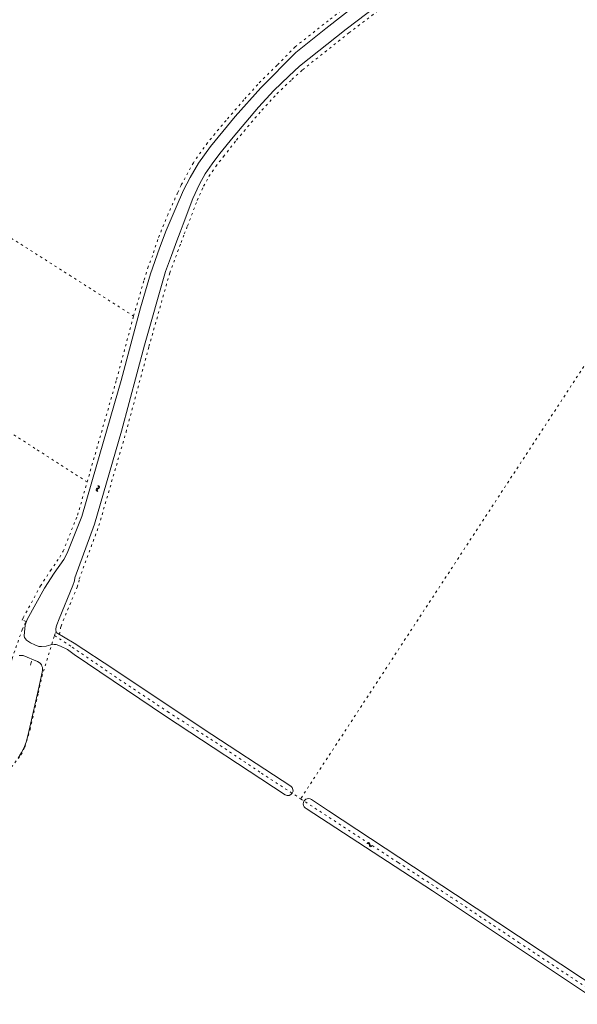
# Model space of a CAD drawing. Header units: metres. Extents: x 64961 to 73789, y 403835 to 410663.
# Tile 23 of 135: x 66620 to 66865, y 406427 to 406858. Entities that reach past the tile are written whole.
import ezdxf

# ---------------------------------------------------------------- set-up
doc = ezdxf.new("R2010")
doc.units = ezdxf.units.M
doc.linetypes.add('PERCEELGRENS', pattern=[2.5, 1, -1.5])
for name, color, linetype, lineweight in [('B-GEO-OG-GRENS_perceel-G', 253, 'PERCEELGRENS', 0), ('B-GEO-OG-KUNSTWERK-G', 253, 'Continuous', 0), ('B-GEO-OG-SLOOT_insteek-G', 253, 'Continuous', 0), ('B-GEO-OG-WATER-S', 253, 'Continuous', 0)]:
    doc.layers.add(name, color=color, linetype=linetype, lineweight=lineweight)

# ---------------------------------------------------------------- blocks, each defined once
blk = doc.blocks.new('S05')
at = {"color": 0}
for p, q in [((0.08, 0.3), (0.38, 0.59)), ((0.11, -0.19), (0.41, 0.09)), ((0.38, 0.59), (0.68, 0.71)), ((0.41, 0.09), (0.71, 0.21)), ((0.68, 0.71), (1.01, 0.62)), ((0.71, 0.21), (1.02, 0.12)), ((1.01, 0.62), (1.33, 0.37)), ((1.02, 0.12), (1.36, -0.12)), ((1.33, 0.37), (1.66, 0.13)), ((1.66, 0.13), (1.97, 0.04)), ((1.97, 0.04), (2.28, 0.16)), ((2.28, 0.16), (2.58, 0.44)), ((1.36, -0.12), (1.68, -0.37)), ((1.68, -0.37), (2, -0.46)), ((2, -0.46), (2.31, -0.33)), ((2.31, -0.33), (2.61, -0.05))]:
    blk.add_line(p, q, dxfattribs=at)

msp = doc.modelspace()

# ---------------------------------------------------------------- linework, layer by layer
at = {"layer": 'B-GEO-OG-GRENS_perceel-G'}
for points in [[(66635.588, 406588.616), (66636.061, 406590.146), (66637.776, 406589.118), (66638.226, 406592.002), (66638.468, 406592.697), (66639.396, 406595.19), (66645.485, 406609.898), (66646.224, 406612.082), (66646.408, 406613.436), (66655.01, 406636.764), (66666.909, 406677.701), (66676.97, 406715.23), (66686.067, 406747.486), (66688.633, 406754.362), (66691.006, 406760.785), (66692.453, 406764.509), (66693.863, 406768.026), (66698.098, 406779.211), (66700.925, 406785.41), (66703.248, 406789.729), (66706.264, 406794.092), (66709.609, 406798.436), (66715.33, 406805.65), (66726.488, 406818.775), (66733.067, 406825.945), (66739.62, 406832.154), (66744.277, 406836.426), (66764.582, 406852.553), (66809.861, 406886.968)], [(66763.151, 406863.806), (66755.536, 406857.928), (66741.009, 406846.44), (66733.086, 406838.431), (66724.622, 406829.965), (66718.584, 406823.213), (66710.752, 406814.218), (66702.593, 406804.436), (66696.407, 406795.694), (66691.049, 406785.889), (66689.531, 406782.575), (66685.318, 406773.227), (66680.786, 406762.03), (66678.594, 406755.136), (66676.583, 406750.15), (66674.702, 406743.957), (66670.226, 406728.533)], [(66959.385, 406846.539), (66743.434, 406517.147)], [(66566.14, 406795.143), (66568.873, 406793.39), (66606.089, 406769.375), (66642.165, 406746.434), (66670.226, 406728.533)], [(66649.87, 406655.89), (66626.995, 406670.63), (66598.573, 406688.739), (66569.139, 406707.689), (66532.738, 406730.998), (66526.43, 406735.06)], [(66649.87, 406655.89), (66651.984, 406663.191), (66662.792, 406700.846), (66669.89, 406727.344), (66670.226, 406728.533)], [(66576.044, 406520.245), (66582.286, 406525.843), (66587.103, 406529.23), (66592.111, 406532.66), (66598.929, 406537.453), (66602.988, 406541.12), (66605.339, 406544.587), (66607.329, 406549.276), (66609.521, 406554.961), (66612.691, 406566.176), (66614.162, 406570.546), (66616.988, 406578.565), (66621.353, 406591.188), (66623.036, 406594.841), (66621.438, 406595.425), (66621.827, 406596.451), (66629.421, 406610.344), (66633.784, 406617.086), (66637.888, 406623.005), (66639.37, 406625.601), (66645.664, 406641.356), (66649.87, 406655.89)], [(66466.195, 406458.029), (66466.389, 406458.203), (66467.079, 406458.593), (66467.645, 406458.762), (66468.126, 406458.88), (66468.954, 406459.003), (66477.89, 406459.865), (66493.982, 406466.345), (66523.065, 406477.984), (66542.859, 406486.138), (66558.302, 406492.627), (66570.459, 406498.702), (66582.729, 406505.103), (66592.35, 406510.973), (66608.205, 406522.162), (66613.501, 406527.102), (66619.613, 406534.734), (66620.862, 406536.352), (66622.626, 406539.809), (66624.841, 406547.427), (66628.444, 406563.433), (66629.989, 406570.582), (66635.588, 406588.616)], [(66635.588, 406588.616), (66643.333, 406583.542), (66663.954, 406569.402), (66685.163, 406555.262), (66704.016, 406543.282), (66726.237, 406528.385), (66743.434, 406517.147)], [(66743.434, 406517.147), (66786.145, 406489.237), (66809.319, 406474.115), (66838.973, 406454.28), (66869.335, 406434.131), (66875.499, 406430.449), (66878.667, 406428.323), (66881.039, 406427.139)]]:
    msp.add_lwpolyline(points, dxfattribs=at)
at = {"layer": 'B-GEO-OG-KUNSTWERK-G'}
msp.add_lwpolyline([(66624.985, 406575.608), (66625.466, 406577.48)], dxfattribs=at)
at = {"layer": 'B-GEO-OG-SLOOT_insteek-G'}
for points in [[(66808.71, 406888.606), (66763.372, 406854.146), (66742.975, 406837.946), (66738.243, 406833.605), (66731.636, 406827.344), (66724.993, 406820.104), (66713.792, 406806.929), (66708.066, 406799.71), (66704.653, 406795.279), (66701.541, 406790.776), (66699.126, 406786.288), (66696.255, 406779.992), (66692, 406768.753), (66690.602, 406765.267), (66689.13, 406761.48), (66686.78, 406755.116), (66684.164, 406748.108), (66675.039, 406715.752), (66664.973, 406678.203), (66653.104, 406637.378), (66644.455, 406613.919), (66644.267, 406612.537), (66643.613, 406610.605), (66637.538, 406595.93), (66636.577, 406593.352), (66636.278, 406592.487), (66636.122, 406591.485), (66636.315, 406589.991), (66644.109, 406585.337), (66661.603, 406573.856), (66700.736, 406547.752), (66739.123, 406522.697)], [(66736.66, 406518.948), (66684.277, 406553.267), (66644.182, 406580.387), (66641.316, 406582.558), (66638.21, 406583.984), (66636.257, 406584.679), (66635.456, 406584.76), (66633.944, 406584.546), (66631.861, 406583.959), (66629.807, 406583.813), (66628.649, 406583.786), (66626.994, 406584.587), (66625.035, 406585.521), (66623.331, 406586.68), (66622.448, 406587.738), (66622.27, 406588.573), (66622.437, 406590.054), (66622.725, 406593.176), (66623.648, 406595.613), (66631.142, 406609.322), (66635.443, 406615.969), (66639.58, 406621.934), (66641.174, 406624.726), (66647.558, 406640.706), (66653.888, 406662.575), (66664.727, 406700.341), (66673.227, 406732.124), (66677.66, 406746.981), (66681.557, 406758.252), (66684.494, 406766.046), (66688.814, 406776.228), (66692.159, 406783.633), (66695.066, 406789.23), (66698.598, 406795.481), (66703.864, 406802.749), (66714.784, 406815.957), (66725.998, 406828.513), (66741.32, 406843.978), (66754.418, 406854.54), (66770.39, 406866.865)], [(66619.683, 406534.969), (66621.153, 406537.425), (66622.247, 406539.66), (66623.217, 406542.43), (66624.354, 406546.632), (66628.835, 406566.54), (66630.269, 406573.348), (66630.259, 406574.58), (66630.075, 406575.194), (66629.792, 406575.788), (66629.289, 406576.479), (66628.149, 406577.245), (66621.808, 406579.854), (66620.1, 406579.879)], [(66748.152, 406516.803), (66755.626, 406511.925), (66811.333, 406475.278), (66875.985, 406432.485)], [(66869.641, 406431.361), (66801.193, 406476.843), (66745.924, 406512.882)]]:
    msp.add_lwpolyline(points, dxfattribs=at)
for points in [[(66736.66, 406518.948, 0.9946772), (66739.123, 406522.697)], [(66748.152, 406516.803, 1.1105362), (66745.924, 406512.882)]]:
    msp.add_lwpolyline(points, format="xyb", dxfattribs=at)

# ---------------------------------------------------------------- block references
at = {"layer": 'B-GEO-OG-WATER-S'}
for p, rotation in [((66654.275, 406651.741), 73.37760386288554), ((66772.483, 406497.713), 326.5799688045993)]:
    msp.add_blockref('S05', p, dxfattribs=dict(at, rotation=rotation))

doc.saveas('drawing.dxf')
